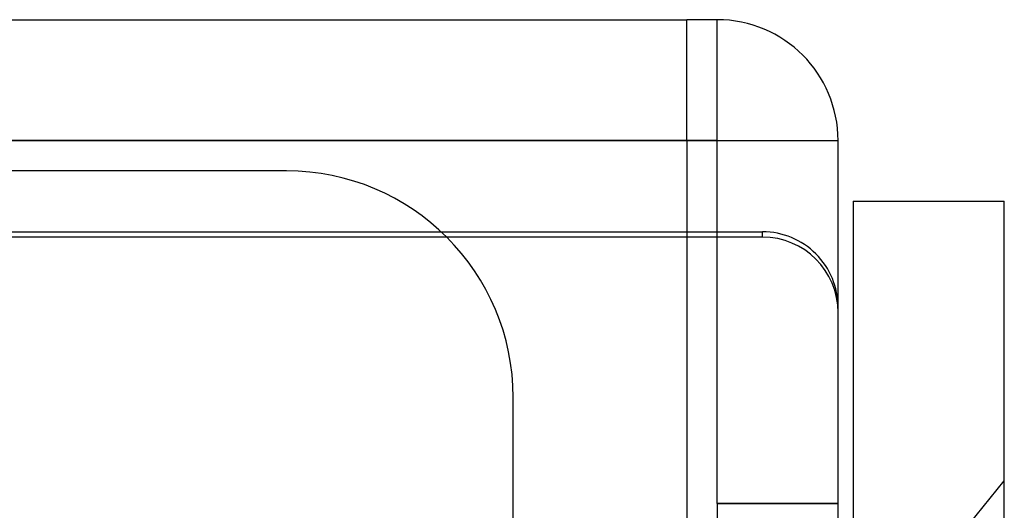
# Model space of a CAD drawing. Header units: millimetres. Extents: x 0 to 93, y -1.2 to 50.
# Tile 140 of 140: x 86.5 to 93, y 46.8 to 50. Entities that reach past the tile are written whole.
import ezdxf

# ---------------------------------------------------------------- set-up
doc = ezdxf.new("R2010")
doc.units = ezdxf.units.MM
doc.layers.add('MAIN-1', color=7, linetype='Continuous')
doc.layers.add('MAIN-2', color=7, linetype='Continuous')

msp = doc.modelspace()

# ---------------------------------------------------------------- linework, layer by layer
at = {"layer": 'MAIN-1'}
for p, q in [((2.1, 50), (90.9, 50)), ((91.1, 50), (90.9, 50)), ((90.9, 49.2), (90.9, 50)), ((91.1, 49.2), (91.1, 50)), ((90.9, 49.2), (2.1, 49.2)), ((90.9, 49.2), (90.9, 32.7)), ((91.1, 49.2), (90.9, 49.2)), ((91.1, 49.2), (91.9, 49.2)), ((91.1, 46.8), (91.1, 49.2)), ((91.9, 46.8), (91.9, 49.2)), ((88.25, 49), (4.75, 49)), ((92, 48.8), (93, 48.8)), ((92, 48.8), (92, 43.8)), ((93, 43.8), (93, 48.8)), ((90.9, 48.5971), (91.1, 48.5971)), ((91.1, 48.5622), (90.9, 48.5622)), ((89.75, 30.5), (89.75, 47.5)), ((91.1, 46.8), (91.9, 46.8)), ((91.1, 46.8), (91.1, 45.8)), ((91.9, 45.8), (91.9, 46.8))]:
    msp.add_line(p, q, dxfattribs=at)
for centre, radius in [((91.1, 49.2), 0.8), ((88.25, 47.5), 1.5)]:
    msp.add_arc(centre, radius, 0, 89.99998, dxfattribs=at)
at = {"layer": 'MAIN-2'}
for p, q in [((91.1, 50), (91.1, 50)), ((91.1, 50), (91.1, 50)), ((91.1, 50), (91.1, 50)), ((1.9, 49.2), (91.1, 49.2)), ((2.1, 49.2), (90.9, 49.2)), ((90.9, 49.2), (90.9, 49.2)), ((91.1, 49.2), (91.1, 49.2)), ((91.1, 49.2), (91.9, 49.2)), ((91.1, 49.2), (91.1, 49.2)), ((91.1, 49.2), (91.1, 49.2)), ((91.1, 49.2), (91.1, 49.2)), ((91.9, 49.2), (91.9, 49.2)), ((88.25, 49), (88.25, 49)), ((92, 48.8), (92, 48.8)), ((93, 48.8), (93, 48.8)), ((83.4, 48.5971), (90.9, 48.5971)), ((90.9, 48.5622), (83.4, 48.5622)), ((91.1, 48.5971), (91.4, 48.5971)), ((91.4, 48.5622), (91.1, 48.5622)), ((91.4, 48.5622), (91.4, 48.5971)), ((89.75, 47.5), (89.75, 47.5)), ((92, 45.7208), (93, 46.95)), ((92, 45.7208), (93, 46.95)), ((91.9, 46.8), (91.1, 46.8))]:
    msp.add_line(p, q, dxfattribs=at)
for centre, major_axis, start_param, end_param in [((91.4, 48.0974), (-0.5, 0), -3.141593, -1.570796), ((91.4, 48.0625), (0.5, 0), 0, 1.570796)]:
    msp.add_ellipse(centre, major_axis=major_axis, ratio=0.999391, start_param=start_param, end_param=end_param, dxfattribs=at)

doc.saveas('drawing.dxf')
